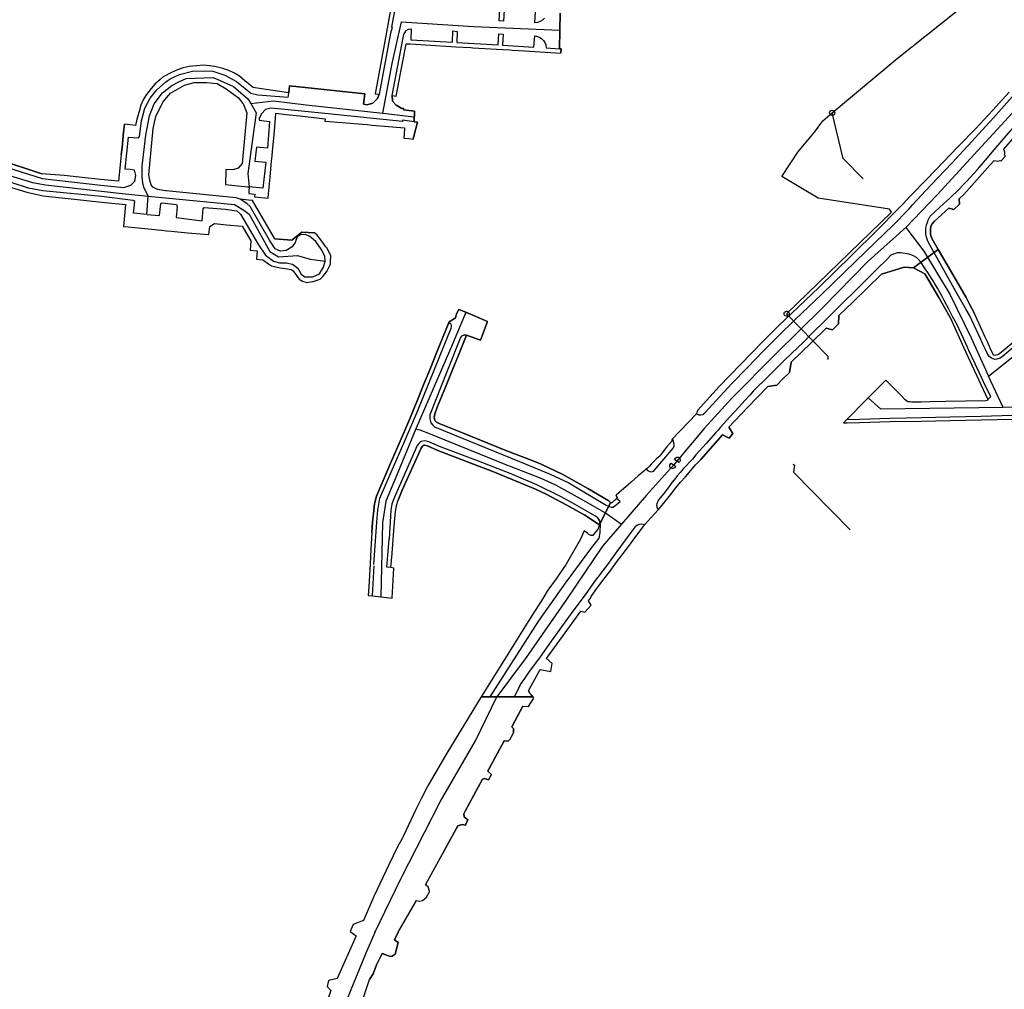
# Model space of a CAD drawing. Extents: x 166506 to 171543, y 332500 to 338212.
# Tile 10 of 139: x 168996 to 169449, y 333865 to 334312. Entities that reach past the tile are written whole.
import ezdxf

# ---------------------------------------------------------------- set-up
doc = ezdxf.new("R2010")
doc.units = 0
doc.header["$MEASUREMENT"] = 0
doc.layers.get('0').update_dxf_attribs({"color": 1, "linetype": 'CONTINUOUS'})
for name, color, linetype in [('IRISH_OS_1000S_FEATURE', 252, 'CONTINUOUS'), ('UNDERGROUND_ROUTE', 1, 'CONTINUOUS'), ('UUB', 1, 'CONTINUOUS')]:
    doc.layers.add(name, color=color, linetype=linetype)

# ---------------------------------------------------------------- blocks, each defined once
blk = doc.blocks.new('UUB_LOCATION_AC_T02')
at = {"color": 0, "linetype": 'ByBlock'}
blk.add_lwpolyline([(18862, 2286, -1), (-18862, -2286, -1), (18862, 2286)], format="xyb", close=True, dxfattribs=at)

msp = doc.modelspace()

# ---------------------------------------------------------------- linework, layer by layer
at = {"layer": 'IRISH_OS_1000S_FEATURE', "color": 9}
for points in [[(169167.678, 334321.148), (169166.469, 334314.407), (169165.283, 334307.521), (169159.737, 334277.51), (169161.529, 334277.261)], [(169169.226, 334319.051), (169167.252, 334308.155), (169167.523, 334307.92), (169166.772, 334305.322), (169161.529, 334277.261)], [(169166.469, 334314.407), (169165.283, 334307.521), (169159.737, 334277.51), (169161.529, 334277.261), (169160.839, 334275.244), (169158.68, 334273.089), (169156.092, 334272.342), (169154.409, 334272.726), (169155.003, 334277.494), (169120.292, 334281.116), (169120.12, 334277.917), (169107.447, 334279.764), (169103.69, 334280.312), (169102.197, 334281.41), (169099.847, 334283.386), (169097.304, 334285.524), (169095.013, 334286.939), (169092.401, 334288.236), (169089.628, 334289.032), (169086.056, 334290.058), (169083.497, 334290.325), (169080.736, 334290.614), (169077.59, 334290.321), (169074.245, 334290.01), (169071.464, 334289.376), (169070.943, 334289.257), (169068.803, 334288.556), (169066.117, 334287.207), (169062.323, 334285.299), (169060.832, 334283.996), (169058.475, 334281.936), (169056.806, 334279.866), (169054.562, 334277.083), (169053.244, 334274.996), (169052.999, 334274.609), (169052.033, 334272.231), (169051.168, 334269.288), (169050.123, 334265.734), (169049.526, 334262.905), (169044.446, 334263.558), (169044.056, 334259.774), (169043.46, 334252.802), (169042.979, 334249.333), (169041.728, 334237.199), (169033.424, 334238.079), (169025.011, 334238.971), (169016.721, 334239.849), (169006.509, 334240.591), (168998.112, 334243.315), (168986.481, 334247.083)], [(168990.496, 334234.997), (168999.578, 334232.229), (169007.102, 334230.503), (169014.043, 334229.732), (169021.447, 334228.91), (169028.446, 334228.205), (169035.514, 334227.493), (169044.967, 334226.541), (169044.069, 334216.386), (169046.222, 334216.177), (169053.787, 334215.445), (169061.483, 334214.7), (169063.823, 334214.473), (169065.962, 334214.266), (169065.962, 334214.266), (169073.541, 334213.533), (169081.091, 334212.802), (169083.284, 334212.675), (169083.764, 334216.459), (169085.933, 334217.795), (169091.448, 334217.223), (169098.61, 334216.479), (169099.022, 334215.797), (169102.646, 334209.779), (169102.241, 334205.498), (169105.56, 334205.13), (169105.224, 334201.349), (169108.069, 334201.127), (169110.643, 334199.29), (169112.083, 334198.368), (169116.057, 334197.306), (169119.237, 334196.885), (169121.092, 334196.639), (169122.042, 334196.052), (169122.402, 334195.484), (169124.876, 334192.133), (169126.344, 334191.211), (169128.327, 334190.698), (169131.293, 334191.086), (169131.689, 334191.227), (169134.425, 334192.204), (169135.071, 334192.787), (169135.688, 334193.344), (169137.513, 334195.765), (169139.068, 334198.771), (169139.174, 334199.249), (169139.295, 334199.792), (169139.319, 334202.998), (169137.904, 334205.95), (169137.615, 334206.357), (169137.138, 334207.027), (169135.199, 334209.603), (169133.078, 334212.414), (169131.833, 334213.48), (169126.038, 334213.837), (169121.361, 334210.062), (169113.598, 334210.799), (169103.291, 334228.287), (169101.501, 334228.536), (169097.611, 334228.937), (169095.888, 334229.551), (169063.678, 334232.822), (169063.389, 334232.851), (169059.627, 334233.392), (169057.454, 334234.509), (169056.751, 334235.606), (169056.131, 334237.735), (169055.668, 334240.246), (169057.61, 334261.531), (169058.921, 334266.942), (169062.148, 334273.666), (169065.63, 334277.78), (169072.079, 334281.371), (169076.535, 334282.581), (169082.198, 334282.62), (169087.043, 334282.169), (169091.246, 334279.751), (169096.853, 334275.66), (169099.16, 334272.536), (169100.745, 334268.746), (169098.525, 334245.457), (169096.7, 334243.3), (169094.275, 334242.522), (169091.134, 334242.65), (169090.989, 334235.702), (169101.014, 334234.692), (169101.795, 334234.613), (169101.708, 334232.816), (169101.648, 334231.565), (169104.342, 334231.304), (169104.32, 334230.106), (169110.592, 334229.507), (169110.77, 334231.466), (169111.458, 334239.026), (169112.147, 334246.604), (169112.347, 334248.794), (169112.546, 334250.985), (169113.237, 334258.581), (169113.93, 334266.201), (169114.139, 334268.503), (169118.809, 334267.965), (169125.068, 334267.241), (169136.773, 334265.892), (169136.675, 334264.897), (169138.811, 334264.718), (169146.42, 334264.078), (169153.958, 334263.445), (169156.15, 334263.261), (169158.342, 334263.077), (169165.871, 334262.445), (169173.29, 334261.822), (169173.036, 334258.732), (169172.897, 334257.038), (169175.289, 334256.837), (169177.262, 334256.58), (169177.548, 334257.938), (169179.239, 334264.442), (169177.63, 334264.622), (169177.766, 334266.927), (169177.792, 334267.36), (169177.92, 334269.509), (169172.75, 334270.046), (169172.837, 334270.705), (169171.705, 334270.769), (169169.362, 334272.174), (169167.698, 334274.069), (169167.573, 334276.64), (169169.405, 334276.327), (169174.039, 334300.476), (169174.884, 334300.445), (169175.982, 334300.379), (169182.846, 334299.964), (169187.587, 334299.678), (169192.279, 334299.394), (169196.929, 334299.113), (169203.782, 334298.699), (169204.739, 334298.641), (169210.142, 334298.315), (169215.535, 334297.989), (169221.718, 334297.616), (169222.739, 334297.554), (169228.53, 334297.204), (169233.234, 334296.92), (169237.914, 334296.636), (169245.184, 334296.197), (169245.317, 334298.118), (169244.492, 334298.173), (169244.718, 334306.765), (169244.923, 334314.546)], [(169219.078, 334316.085), (169218.739, 334310.857), (169216.808, 334311.084), (169217.078, 334316.204)], [(169237.614, 334312.251), (169236.663, 334311.274), (169235.68, 334310.694), (169234.45, 334310.24), (169233.235, 334310.154), (169233.503, 334315.225)], [(169244.923, 334314.546), (169244.718, 334306.765)], [(169405.378, 334224.55), (169406.906, 334226.303), (169412.997, 334232.978), (169418.543, 334238.714), (169421.82, 334242.24), (169425.136, 334245.686), (169430.423, 334251.424), (169434.141, 334255.468), (169438.886, 334260.688), (169442.484, 334264.613), (169444.092, 334266.326), (169450.304, 334273.34), (169456.376, 334280.174), (169464.76, 334289.599), (169472.258, 334297.887), (169478.27, 334304.682), (169483.134, 334309.962), (169488.22, 334315.44)], [(169163.215, 334268.518), (169167.534, 334291.46), (169171.856, 334310.592), (169204.948, 334308.467), (169244.718, 334306.765)], [(169167.573, 334276.64), (169172.507, 334302.485), (169172.931, 334304.745), (169173.343, 334305.574), (169174.086, 334306.506), (169175.146, 334307.161), (169176.398, 334307.279), (169176.152, 334302.263), (169195.283, 334301.231), (169195.549, 334306.413), (169197.431, 334306.055), (169197.259, 334300.985), (169216.34, 334299.97), (169216.712, 334305.07), (169218.671, 334304.927), (169218.371, 334299.796), (169232.773, 334298.937), (169233.157, 334304.07), (169233.901, 334303.949), (169235.341, 334303.458), (169236.478, 334302.725), (169237.236, 334301.933), (169237.815, 334301.016), (169238.188, 334299.976), (169238.339, 334298.576), (169244.492, 334298.173)], [(169491.243, 334311.466), (169477.107, 334295.145), (169460, 334276.337), (169438.652, 334253.207), (169418.309, 334230.973), (169403.852, 334215.899)], [(169244.718, 334306.765), (169244.492, 334298.173)], [(169167.573, 334276.64), (169169.405, 334276.327), (169174.039, 334300.476), (169174.884, 334300.445)], [(169174.884, 334300.445), (169175.982, 334300.379)], [(169175.982, 334300.379), (169182.846, 334299.964)], [(169182.846, 334299.964), (169187.587, 334299.678)], [(169187.587, 334299.678), (169192.279, 334299.394)], [(169192.279, 334299.394), (169196.929, 334299.113)], [(169196.929, 334299.113), (169203.782, 334298.699)], [(169203.782, 334298.699), (169204.739, 334298.641)], [(169204.739, 334298.641), (169210.142, 334298.315)], [(169210.142, 334298.315), (169215.535, 334297.989)], [(169244.492, 334298.173), (169245.317, 334298.118)], [(169245.317, 334298.118), (169245.184, 334296.197)], [(169215.535, 334297.989), (169221.718, 334297.616)], [(169221.718, 334297.616), (169222.739, 334297.554)], [(169222.739, 334297.554), (169228.53, 334297.204)], [(169228.53, 334297.204), (169233.234, 334296.92)], [(169233.234, 334296.92), (169237.914, 334296.636)], [(169237.914, 334296.636), (169245.184, 334296.197)], [(169071.464, 334289.376), (169070.943, 334289.257), (169068.803, 334288.556), (169066.117, 334287.207)], [(169077.59, 334290.321), (169074.245, 334290.01), (169071.464, 334289.376)], [(169083.497, 334290.325), (169080.736, 334290.614), (169077.59, 334290.321)], [(169089.628, 334289.032), (169086.056, 334290.058), (169083.497, 334290.325)], [(168976.968, 334247.891), (169006.553, 334238.532), (169033.64, 334235.481), (169044.235, 334234.356), (169047.359, 334235.359), (169049.191, 334237.228), (169049.69, 334239.836), (169049.143, 334242.256), (169047.151, 334242.586), (169044.747, 334242.778), (169046.283, 334257.572), (169050.837, 334257.215), (169051.377, 334257.76), (169052.299, 334264.993), (169053.858, 334270.8), (169056.335, 334275.455), (169059.281, 334279.314), (169063.367, 334282.821), (169065.545, 334284.273), (169069.772, 334286.342), (169075.684, 334287.9), (169081.448, 334288.071), (169085.146, 334287.796), (169090.576, 334286.101), (169095.936, 334283.123), (169100.01, 334279.882), (169102.543, 334277.802), (169105.838, 334277.055), (169119.79, 334275.936), (169119.948, 334276.539), (169120.12, 334277.917)], [(169055.352, 334230.409), (169053.436, 334234.455), (169052.885, 334236.437), (169052.555, 334239.3), (169052.665, 334244.145), (169054.317, 334258.35), (169055.968, 334267.269), (169058.061, 334272.775), (169061.915, 334277.95), (169066.319, 334281.254), (169069.402, 334283.016), (169072.816, 334284.557), (169085.039, 334284.998), (169087.028, 334284.129), (169094.619, 334280.813), (169101.225, 334275.087), (169102.526, 334272.931)], [(169066.117, 334287.207), (169062.323, 334285.299), (169060.832, 334283.996)], [(169095.013, 334286.939), (169092.401, 334288.236), (169089.628, 334289.032)], [(169099.847, 334283.386), (169097.304, 334285.524), (169095.013, 334286.939)], [(169097.611, 334228.937), (169095.888, 334229.551), (169063.678, 334232.822), (169063.389, 334232.851), (169059.627, 334233.392), (169057.454, 334234.509), (169056.751, 334235.606), (169056.131, 334237.735), (169055.668, 334240.246), (169057.61, 334261.531), (169058.921, 334266.942), (169062.148, 334273.666), (169065.63, 334277.78), (169072.079, 334281.371), (169076.535, 334282.581), (169082.198, 334282.62), (169087.043, 334282.169), (169091.246, 334279.751), (169096.853, 334275.66), (169099.16, 334272.536), (169100.745, 334268.746), (169098.525, 334245.457), (169096.7, 334243.3), (169094.275, 334242.522), (169091.134, 334242.65), (169090.989, 334235.702), (169101.014, 334234.692), (169101.795, 334234.613)], [(169060.832, 334283.996), (169058.475, 334281.936), (169056.806, 334279.866)], [(169107.447, 334279.764), (169103.69, 334280.312), (169102.197, 334281.41), (169099.847, 334283.386)], [(169120.12, 334277.917), (169120.292, 334281.116), (169155.003, 334277.494), (169154.409, 334272.726), (169156.092, 334272.342), (169158.68, 334273.089), (169160.839, 334275.244), (169161.529, 334277.261)], [(169056.806, 334279.866), (169054.562, 334277.083), (169053.244, 334274.996)], [(169120.12, 334277.917), (169107.447, 334279.764)], [(169167.573, 334276.64), (169167.698, 334274.069), (169169.362, 334272.174), (169171.705, 334270.769), (169172.837, 334270.705), (169172.75, 334270.046), (169177.92, 334269.509), (169177.792, 334267.36), (169177.766, 334266.927)], [(169451.306, 334278.217), (169443.868, 334269.988), (169435.848, 334261.342), (169428.231, 334253.474), (169421.016, 334245.925), (169413.48, 334238.156), (169406.064, 334230.488), (169402.387, 334226.703), (169400.477, 334224.752), (169390.671, 334214.773), (169378.937, 334203.263), (169363.767, 334188.307), (169345.337, 334170.726), (169337.893, 334163.338), (169318.049, 334142.801), (169308.022, 334131.704), (169307.585, 334130.223), (169307.582, 334130.21), (169296.222, 334118.397), (169296.346, 334117.958), (169295.99, 334117.494), (169293.834, 334114.851), (169291.303, 334111.684), (169290.512, 334110.795), (169290.175, 334110.412), (169289.046, 334109.28), (169288.054, 334108.349), (169287.201, 334107.54), (169286.726, 334107.095), (169285.934, 334106.126), (169285.4, 334105.501), (169285.202, 334105.339), (169285.004, 334105.137), (169284.785, 334104.974), (169284.465, 334104.971), (169283.395, 334103.88), (169280.755, 334101.672), (169277.441, 334098.817), (169273.91, 334095.72), (169272.123, 334094.221), (169271.826, 334093.898), (169270.576, 334092.805), (169271.137, 334091.689), (169270.734, 334091.303), (169268.621, 334089.279), (169268.078, 334089.371), (169262.961, 334079.179), (169262.109, 334077.109), (169260.12, 334074.725), (169259.898, 334074.285), (169259.157, 334074.249), (169257.979, 334074.654), (169257.482, 334075.236), (169255.946, 334076.404), (169254.269, 334072.49), (169248.301, 334062.035), (169247.415, 334060.698), (169246.469, 334059.442), (169242.966, 334054.357), (169239.243, 334049.084), (169238.939, 334048.653), (169236.903, 334045.202), (169230.195, 334034.589), (169220.846, 334019.568), (169208.576, 334000), (169212.718, 334000), (169215.777, 334000), (169215.777, 334000), (169222.819, 334000), (169223.835, 334000), (169228.76, 334000), (169232.301, 334000), (169231.525, 334000.874), (169231.04, 334001.409), (169230.878, 334001.708), (169230.318, 334002.826), (169231.511, 334005.015), (169235.658, 334012.62), (169240.555, 334011.658), (169241.211, 334015.276), (169238.521, 334017.669), (169245.968, 334027.738), (169254.421, 334039.402), (169256.16, 334038.915), (169259.095, 334042.202), (169257.903, 334044.088), (169258.749, 334045.344), (169259.173, 334046.183), (169262.091, 334050.271), (169264.406, 334053.501), (169268.129, 334058.345), (169270.705, 334061.955), (169273.341, 334065.264), (169275.333, 334067.895), (169277.204, 334070.328), (169280.082, 334074.376), (169282.135, 334077.007), (169283.664, 334079.141), (169289.896, 334086.034), (169291.727, 334088.247), (169295.609, 334092.97), (169298.103, 334096.12), (169300.215, 334098.691), (169302.487, 334101.242), (169304.9, 334104.091), (169307.132, 334106.682), (169308.62, 334108.316), (169309.484, 334109.232), (169319.536, 334120.49), (169322.57, 334118.976), (169324.2, 334121.189), (169322.453, 334124.098), (169330.834, 334132.962), (169340.36, 334142.842), (169344.444, 334143.423), (169347.257, 334146.252), (169350.311, 334149.219), (169351.052, 334153.917), (169360.514, 334163.036), (169367.145, 334169.568), (169370.182, 334168.915), (169372.875, 334171.583), (169373.072, 334175.403), (169379.642, 334181.735), (169392.581, 334194.5), (169403.137, 334197.634), (169407.417, 334197.415), (169418.72, 334205.838), (169415.799, 334210.84), (169415.601, 334211.341), (169415.167, 334212.644), (169415.173, 334214.064), (169415.158, 334215.204), (169415.264, 334216.504), (169415.989, 334217.701), (169416.954, 334218.797), (169423.623, 334224.849), (169425.981, 334224.238), (169428.552, 334226.687), (169428.403, 334229.108), (169428.715, 334229.434), (169430.57, 334231.129), (169442.626, 334244.698), (169444.446, 334246.838), (169446.209, 334246.495), (169447.287, 334246.746), (169447.605, 334246.413), (169449.715, 334248.817)], [(169451.306, 334278.217), (169443.868, 334269.988)], [(169053.244, 334274.996), (169052.999, 334274.609), (169052.033, 334272.231), (169051.168, 334269.288)], [(169102.526, 334272.931), (169105.079, 334268.701), (169104.088, 334262.094), (169101.225, 334240.842), (169101.795, 334234.613)], [(169102.526, 334272.931), (169113.032, 334274.232), (169128.063, 334272.361), (169163.215, 334268.518)], [(169051.168, 334269.288), (169050.123, 334265.734), (169049.526, 334262.905)], [(169177.63, 334264.622), (169172.354, 334265.248), (169172.297, 334264.774), (169138.19, 334268.228), (169115.116, 334270.602), (169111.753, 334270.862), (169109.37, 334270.201), (169107.472, 334268.215), (169106.426, 334266.262), (169106.438, 334265.351), (169111.217, 334264.758), (169110.192, 334252.515), (169105.246, 334252.873), (169104.487, 334246.463), (169109.448, 334245.956), (169108.163, 334233.972), (169101.795, 334234.613)], [(169113.93, 334266.201), (169114.139, 334268.503)], [(169114.139, 334268.503), (169118.809, 334267.965)], [(169118.809, 334267.965), (169125.068, 334267.241)], [(169125.068, 334267.241), (169136.773, 334265.892), (169136.675, 334264.897)], [(169163.215, 334268.518), (169177.766, 334266.927)], [(169177.766, 334266.927), (169177.63, 334264.622)], [(169443.868, 334269.988), (169435.848, 334261.342)], [(169044.056, 334259.774), (169044.446, 334263.558)], [(169049.526, 334262.905), (169044.446, 334263.558)], [(169113.237, 334258.581), (169113.93, 334266.201)], [(169136.675, 334264.897), (169138.811, 334264.718)], [(169138.811, 334264.718), (169146.42, 334264.078)], [(169146.42, 334264.078), (169153.958, 334263.445)], [(169153.958, 334263.445), (169156.15, 334263.261)], [(169156.15, 334263.261), (169158.342, 334263.077)], [(169158.342, 334263.077), (169165.871, 334262.445)], [(169165.871, 334262.445), (169173.29, 334261.822), (169173.036, 334258.732)], [(169179.239, 334264.442), (169177.548, 334257.938), (169177.262, 334256.58)], [(169177.63, 334264.622), (169179.239, 334264.442)], [(169453.324, 334160.823), (169449.127, 334157.241), (169448.164, 334156.485), (169447.22, 334155.749), (169445.718, 334155.375), (169444.717, 334155.22), (169443.199, 334155.747), (169442.661, 334156.229), (169442.163, 334156.591), (169441.131, 334158.376), (169440.278, 334160.121), (169439.247, 334162.206), (169438.337, 334164.35), (169433.065, 334175.556), (169431.577, 334178.143), (169427.448, 334185.483), (169420.224, 334198.338), (169415.917, 334205.919), (169414.984, 334207.643), (169413.893, 334209.609), (169413.321, 334211.452), (169412.968, 334213.033), (169413.078, 334215.333), (169413.286, 334217.093), (169413.933, 334218.63), (169414.015, 334218.95), (169414.58, 334220.168), (169415.045, 334221.166), (169421.372, 334226.999), (169423.863, 334229.348), (169426.193, 334231.518), (169426.489, 334231.788), (169431.914, 334237.207), (169436.804, 334242.639), (169441.475, 334248.009), (169443.581, 334250.539), (169449.111, 334257.022), (169454.219, 334263.02)], [(169043.46, 334252.802), (169044.056, 334259.774)], [(169112.546, 334250.985), (169113.237, 334258.581)], [(169173.036, 334258.732), (169172.897, 334257.038), (169175.289, 334256.837)], [(169435.848, 334261.342), (169428.231, 334253.474)], [(169442.626, 334244.698), (169444.446, 334246.838), (169446.209, 334246.495), (169447.287, 334246.746), (169447.605, 334246.413), (169449.715, 334248.817), (169449.257, 334249.2), (169449.44, 334249.919), (169449.343, 334250.619), (169449.107, 334251.421), (169448.929, 334251.942), (169454.036, 334257.74)], [(169449.343, 334250.619), (169449.107, 334251.421), (169448.929, 334251.942), (169454.036, 334257.74)], [(169175.289, 334256.837), (169177.262, 334256.58)], [(169428.231, 334253.474), (169421.016, 334245.925)], [(168963.678, 334249.863), (168978.804, 334243.701), (169002.211, 334236.632), (169008.143, 334235.585), (169043.356, 334231.587), (169055.352, 334230.409)], [(168980.952, 334252.329), (168983.278, 334249.403), (168986.481, 334247.083), (168998.112, 334243.315), (169006.509, 334240.591)], [(169042.979, 334249.333), (169041.728, 334237.199), (169033.424, 334238.079)], [(169042.979, 334249.333), (169043.46, 334252.802)], [(169112.147, 334246.604), (169112.347, 334248.794)], [(169112.347, 334248.794), (169112.546, 334250.985)], [(169111.458, 334239.026), (169112.147, 334246.604)], [(169421.016, 334245.925), (169413.48, 334238.156)], [(169430.57, 334231.129), (169442.626, 334244.698)], [(169054.712, 334221.971), (169048.633, 334222.563), (169049.189, 334227.907), (169048.471, 334228.431), (169033.937, 334230.228), (169006.843, 334232.846), (169000.307, 334234.011), (168976.733, 334241.686), (168974.988, 334242.094), (168973.141, 334242.022), (168971.284, 334241.648), (168969.957, 334241.118), (168968.445, 334240.116), (168966.918, 334238.389), (168966.048, 334236.579), (168958.958, 334212.939), (168961.326, 334212.909)], [(169016.721, 334239.849), (169006.509, 334240.591)], [(169025.011, 334238.971), (169016.721, 334239.849)], [(168990.496, 334234.997), (168999.578, 334232.229)], [(169033.424, 334238.079), (169025.011, 334238.971)], [(169110.77, 334231.466), (169111.458, 334239.026)], [(169413.48, 334238.156), (169406.064, 334230.488)], [(168999.578, 334232.229), (169007.102, 334230.503)], [(169007.102, 334230.503), (169014.043, 334229.732)], [(169054.712, 334221.971), (169055.352, 334230.409)], [(169055.352, 334230.409), (169095.022, 334226.513), (169099.321, 334223.934), (169101.788, 334222.053), (169111.322, 334204.831), (169115.278, 334202.445), (169124.085, 334202.986), (169129.931, 334201.373), (169136.809, 334200.502)], [(169101.708, 334232.816), (169101.648, 334231.565)], [(169101.648, 334231.565), (169104.342, 334231.304), (169104.32, 334230.106)], [(169101.795, 334234.613), (169101.708, 334232.816)], [(169110.592, 334229.507), (169110.77, 334231.466)], [(169406.064, 334230.488), (169402.387, 334226.703)], [(169430.57, 334231.129), (169428.715, 334229.434), (169428.403, 334229.108), (169428.552, 334226.687), (169425.981, 334224.238), (169423.623, 334224.849), (169416.954, 334218.797), (169415.989, 334217.701), (169415.264, 334216.504), (169415.158, 334215.204), (169415.173, 334214.064), (169415.167, 334212.644), (169415.601, 334211.341), (169415.799, 334210.84), (169418.72, 334205.838)], [(169014.043, 334229.732), (169021.447, 334228.91)], [(169021.447, 334228.91), (169028.446, 334228.205)], [(169028.446, 334228.205), (169035.514, 334227.493)], [(169035.514, 334227.493), (169044.967, 334226.541), (169044.069, 334216.386)], [(169054.712, 334221.971), (169060.637, 334221.394), (169061.141, 334226.921), (169061.743, 334227.317), (169068.314, 334226.551), (169068.701, 334225.407), (169068.167, 334220.571), (169080.191, 334219.056), (169080.653, 334224.455), (169081.097, 334225.147), (169090.99, 334224.431), (169096.122, 334223.559), (169097.845, 334222.046), (169106.163, 334208.035), (169109.399, 334203.284), (169113.035, 334200.459), (169115.71, 334199.639), (169118.845, 334199.731), (169121.713, 334198.997), (169124.261, 334197.251), (169125.772, 334194.533), (169127.361, 334193.293), (169131.076, 334193.261), (169134.097, 334194.665), (169135.97, 334197.654), (169136.809, 334200.502)], [(169136.809, 334200.502), (169136.554, 334202.802), (169134.939, 334205.956), (169132.451, 334209.423), (169129.75, 334211.753), (169127.683, 334212.75), (169125.448, 334212.635), (169123.881, 334211.637), (169122.966, 334209.099), (169121.52, 334206.997), (169118.817, 334205.336), (169116.275, 334205.064), (169113.721, 334206.129), (169111.186, 334210.067), (169102.205, 334225.664), (169100.81, 334227.001), (169099.065, 334228.017), (169097.611, 334228.937)], [(169101.501, 334228.536), (169097.611, 334228.937)], [(169103.291, 334228.287), (169101.501, 334228.536)], [(169113.598, 334210.799), (169103.291, 334228.287)], [(169104.32, 334230.106), (169110.592, 334229.507)], [(169402.387, 334226.703), (169400.477, 334224.752)], [(169307.585, 334130.223), (169308.619, 334129.773), (169309.51, 334129.677), (169310.516, 334129.93), (169311.362, 334130.663), (169323.849, 334144.146), (169330.856, 334151.426), (169338.587, 334159.277), (169345.053, 334165.885), (169353.003, 334173.549), (169364.989, 334185.084), (169380.692, 334200.228), (169394.226, 334213.287), (169397.485, 334216.496), (169405.378, 334224.55)], [(169400.477, 334224.752), (169390.671, 334214.773), (169378.937, 334203.263), (169363.767, 334188.307), (169345.337, 334170.726)], [(169083.284, 334212.675), (169083.764, 334216.459), (169085.933, 334217.795), (169091.448, 334217.223)], [(169091.448, 334217.223), (169098.61, 334216.479), (169099.022, 334215.797)], [(169044.069, 334216.386), (169046.222, 334216.177)], [(169046.222, 334216.177), (169053.787, 334215.445)], [(169053.787, 334215.445), (169061.483, 334214.7)], [(169061.483, 334214.7), (169063.823, 334214.473)], [(169063.823, 334214.473), (169065.962, 334214.266)], [(169065.962, 334214.266), (169073.541, 334213.533)], [(169073.541, 334213.533), (169081.091, 334212.802)], [(169081.091, 334212.802), (169083.284, 334212.675)], [(169099.022, 334215.797), (169102.646, 334209.779), (169102.241, 334205.498), (169105.56, 334205.13), (169105.224, 334201.349)], [(169121.361, 334210.062), (169126.038, 334213.837), (169131.833, 334213.48)], [(169135.199, 334209.603), (169133.078, 334212.414), (169131.833, 334213.48)], [(169403.852, 334215.899), (169386.546, 334200.408), (169365.567, 334179.037), (169343.827, 334157.61), (169323.873, 334137.474), (169311.127, 334123.428), (169297.009, 334106.547), (169284.51, 334092.811), (169273.063, 334079.487)], [(169403.852, 334215.899), (169412.092, 334204.996), (169424.245, 334184.917), (169433.839, 334165.11), (169441.843, 334147.551)], [(169113.598, 334210.799), (169121.361, 334210.062)], [(169137.615, 334206.357), (169137.138, 334207.027), (169135.199, 334209.603)], [(169139.319, 334202.998), (169137.904, 334205.95), (169137.615, 334206.357)], [(169139.174, 334199.249), (169139.295, 334199.792), (169139.319, 334202.998)], [(169441.614, 334136.75), (169442.861, 334138.244), (169440.542, 334142.896), (169435.767, 334153.279), (169432.893, 334159.353), (169432.041, 334161.158), (169429.386, 334166.911), (169427.147, 334171.742), (169425.341, 334174.97), (169423.457, 334178.659), (169421.473, 334182.389), (169420.362, 334184.474), (169418.378, 334188.045), (169417.445, 334189.629), (169416.352, 334191.354), (169415.438, 334192.758), (169413.909, 334195.265), (169412.696, 334196.991), (169410.869, 334199.86), (169409.734, 334201.145), (169408.719, 334202.15), (169407.122, 334203.097), (169405.344, 334203.605), (169403.486, 334204.034), (169401.327, 334204.283), (169399.786, 334204.29), (169398.183, 334203.737), (169397.662, 334203.52), (169397.001, 334203.202), (169395.252, 334201.37), (169390.33, 334196.591), (169382.011, 334188.306), (169373.671, 334179.981), (169366.399, 334172.872), (169360.633, 334167.237), (169356.895, 334163.373), (169348.417, 334155.229), (169340.5, 334147.402), (169333.829, 334140.75), (169332.08, 334138.778), (169329.849, 334136.287), (169327.156, 334133.479), (169322.914, 334128.756), (169318.652, 334124.034), (169317.465, 334122.639), (169316.38, 334121.584), (169312.017, 334116.522), (169307.293, 334111.282), (169305.684, 334109.369), (169301.644, 334105.046), (169300.035, 334103.173), (169298.628, 334101.639), (169298.084, 334100.821), (169297.119, 334099.665), (169296.254, 334098.669), (169295.308, 334097.253), (169293.074, 334094.342), (169290.942, 334091.631), (169290.097, 334090.675), (169289.813, 334089.796), (169289.45, 334089.177), (169289.309, 334088.778), (169289.166, 334088.238), (169289.362, 334087.357), (169289.698, 334086.455), (169289.896, 334086.034)], [(169459.417, 334168.018), (169446.969, 334157.79), (169446.107, 334157.334), (169445.306, 334157.138), (169444.246, 334157.102), (169443.69, 334158.125), (169442.64, 334160.41), (169441.511, 334163.016), (169440.362, 334165.441), (169435.311, 334176.626), (169433.188, 334180.737), (169431.602, 334183.784), (169424.395, 334196.119), (169418.72, 334205.838), (169407.417, 334197.415), (169409.952, 334196.003), (169412.586, 334194.611), (169414.373, 334191.543), (169419.059, 334183.7), (169424.279, 334174.495), (169430.498, 334160.524), (169431.429, 334158.58), (169434.163, 334152.586), (169441.614, 334136.75), (169441.413, 334136.411), (169440.591, 334136.114), (169422.286, 334135.836), (169414.964, 334135.668), (169410.863, 334135.566), (169407.562, 334135.521), (169406.582, 334135.525), (169405.862, 334135.669), (169405.222, 334135.672), (169404.782, 334135.794), (169404.224, 334136.256), (169403.566, 334136.719), (169401.894, 334138.507), (169394.604, 334145.741), (169386.502, 334137.6), (169385.843, 334136.938), (169376.74, 334127.637), (169375.153, 334126.043), (169376.913, 334126.076), (169382.595, 334126.29), (169396.62, 334126.628), (169410.984, 334126.864), (169424.168, 334127.165), (169438.552, 334127.401), (169453.077, 334127.797)], [(169407.417, 334197.415), (169418.72, 334205.838)], [(169407.417, 334197.415), (169418.72, 334205.838)], [(169418.72, 334205.838), (169424.395, 334196.119), (169431.602, 334183.784), (169433.188, 334180.737)], [(169105.224, 334201.349), (169108.069, 334201.127), (169110.643, 334199.29), (169112.083, 334198.368)], [(169137.513, 334195.765), (169139.068, 334198.771), (169139.174, 334199.249)], [(169112.083, 334198.368), (169116.057, 334197.306), (169119.237, 334196.885)], [(169119.237, 334196.885), (169121.092, 334196.639), (169122.042, 334196.052), (169122.402, 334195.484), (169124.876, 334192.133), (169126.344, 334191.211)], [(169135.071, 334192.787), (169135.688, 334193.344), (169137.513, 334195.765)], [(169392.581, 334194.5), (169379.642, 334181.735)], [(169407.417, 334197.415), (169403.137, 334197.634), (169392.581, 334194.5)], [(169412.586, 334194.611), (169409.952, 334196.003), (169407.417, 334197.415)], [(169424.279, 334174.495), (169419.059, 334183.7), (169414.373, 334191.543), (169412.586, 334194.611)], [(169126.344, 334191.211), (169128.327, 334190.698), (169131.293, 334191.086), (169131.689, 334191.227)], [(169131.689, 334191.227), (169134.425, 334192.204), (169135.071, 334192.787)], [(169379.642, 334181.735), (169373.072, 334175.403), (169372.875, 334171.583), (169370.182, 334168.915), (169367.145, 334169.568), (169360.514, 334163.036)], [(169433.188, 334180.737), (169435.311, 334176.626)], [(169201.276, 334176.508), (169194.406, 334160.157), (169178.463, 334123.339)], [(169193.841, 334172.504), (169196.744, 334174.384), (169197.249, 334176.16)], [(169197.249, 334176.16), (169198.046, 334177.895)], [(169198.046, 334177.895), (169198.225, 334178.283), (169201.453, 334176.929)], [(169201.453, 334176.929), (169201.276, 334176.508)], [(169201.453, 334176.929), (169211.468, 334172.729)], [(169459.417, 334168.018), (169446.969, 334157.79), (169446.107, 334157.334), (169445.306, 334157.138), (169444.246, 334157.102), (169443.69, 334158.125), (169442.64, 334160.41), (169441.511, 334163.016), (169440.362, 334165.441), (169435.311, 334176.626)], [(169159.21, 334060.934), (169160.455, 334080.4), (169161.06, 334085.911), (169161.965, 334091.41), (169168.691, 334106.892), (169173.008, 334116.748), (169179.353, 334131.758), (169194.748, 334169.668), (169194.95, 334170.301), (169194.902, 334170.977), (169194.6, 334171.689), (169193.841, 334172.504)], [(169190.768, 334164.982), (169193.841, 334172.504)], [(169211.273, 334172.216), (169210.537, 334170.273), (169208.179, 334164.05), (169201.771, 334166.34)], [(169211.273, 334172.216), (169211.468, 334172.729)], [(169424.279, 334174.495), (169430.498, 334160.524)], [(169441.843, 334147.551), (169473.562, 334172.835)], [(169345.337, 334170.726), (169337.893, 334163.338), (169318.049, 334142.801), (169308.022, 334131.704)], [(169201.771, 334166.34), (169200.48, 334166.385), (169199.521, 334165.946), (169199.019, 334165.325), (169192.783, 334149.541), (169184.883, 334129.738), (169184.887, 334127.892), (169185.334, 334126.055), (169186.242, 334124.919), (169187.033, 334124.165), (169226.075, 334108.277), (169240.253, 334102.468), (169248.879, 334098.426), (169266.044, 334088.154), (169268.346, 334087.303), (169269.049, 334087.292), (169269.822, 334087.653), (169272.502, 334089.853), (169270.734, 334091.303)], [(169188.007, 334158.224), (169190.768, 334164.982)], [(169200.868, 334164.116), (169198.071, 334157.228)], [(169201.771, 334166.34), (169200.868, 334164.116)], [(169360.514, 334163.036), (169351.052, 334153.917), (169350.311, 334149.219), (169347.257, 334146.252)], [(169185.167, 334151.274), (169188.007, 334158.224)], [(169430.498, 334160.524), (169431.429, 334158.58)], [(169431.429, 334158.58), (169434.163, 334152.586), (169441.614, 334136.75)], [(169198.071, 334157.228), (169195.174, 334150.096)], [(169181.985, 334143.485), (169185.167, 334151.274)], [(169195.174, 334150.096), (169192.084, 334142.488)], [(169347.257, 334146.252), (169344.444, 334143.423), (169340.36, 334142.842), (169330.834, 334132.962)], [(169386.502, 334137.6), (169394.604, 334145.741)], [(169414.964, 334135.668), (169410.863, 334135.566), (169407.562, 334135.521), (169406.582, 334135.525), (169405.862, 334135.669), (169405.222, 334135.672), (169404.782, 334135.794), (169404.224, 334136.256), (169403.566, 334136.719), (169401.894, 334138.507), (169394.604, 334145.741)], [(169448.58, 334133.078), (169441.843, 334147.551)], [(169179.082, 334136.216), (169181.985, 334143.485)], [(169192.084, 334142.488), (169189.073, 334135.076)], [(169175.997, 334128.673), (169177.584, 334132.464), (169179.082, 334136.216)], [(169189.073, 334135.076), (169188.34, 334133.271), (169187.199, 334130.162), (169186.92, 334128.679), (169187.113, 334128.087), (169187.16, 334127.108), (169187.947, 334126.328), (169189.205, 334125.694), (169199.871, 334121.453), (169219.799, 334113.332), (169231.923, 334108.66), (169236.041, 334107.004), (169246.039, 334102.238), (169257.516, 334095.837), (169267.26, 334090.103), (169268.078, 334089.371)], [(169376.74, 334127.637), (169385.843, 334136.938)], [(169385.843, 334136.938), (169386.502, 334137.6)], [(169448.58, 334133.078), (169392.364, 334132.348), (169386.502, 334137.6)], [(169441.614, 334136.75), (169441.413, 334136.411), (169440.591, 334136.114), (169422.286, 334135.836), (169414.964, 334135.668)], [(169308.022, 334131.704), (169307.585, 334130.223)], [(169330.834, 334132.962), (169322.453, 334124.098), (169324.2, 334121.189), (169322.57, 334118.976), (169319.536, 334120.49), (169309.484, 334109.232)], [(169480.188, 334133.517), (169448.58, 334133.078)], [(169172.795, 334121.159), (169175.997, 334128.673)], [(169307.585, 334130.223), (169307.582, 334130.21), (169296.222, 334118.397)], [(169375.153, 334126.043), (169376.74, 334127.637)], [(169375.153, 334126.043), (169376.913, 334126.076), (169382.595, 334126.29)], [(169376.74, 334127.637), (169382.542, 334127.751), (169396.587, 334128.148), (169410.971, 334128.444), (169424.075, 334128.826), (169438.5, 334129.182), (169452.945, 334129.598)], [(169382.595, 334126.29), (169396.62, 334126.628)], [(169396.62, 334126.628), (169410.984, 334126.864)], [(169410.984, 334126.864), (169424.168, 334127.165)], [(169424.168, 334127.165), (169438.552, 334127.401)], [(169438.552, 334127.401), (169453.077, 334127.797)], [(169178.463, 334123.339), (169169.065, 334100.621), (169164.713, 334090.05), (169163.158, 334080.101), (169162.349, 334045.959)], [(169178.463, 334123.339), (169180.372, 334122.843), (169185.03, 334121.049), (169191.868, 334118.243), (169218.624, 334107.351), (169235.955, 334100.662), (169242.711, 334097.608), (169254.011, 334091.204), (169266.145, 334084.305), (169273.063, 334079.487)], [(169262.961, 334079.179), (169263.041, 334080.37), (169262.869, 334081.137), (169262.19, 334082.295), (169260.852, 334083.205), (169256.851, 334085.516), (169250.445, 334089.184), (169244.988, 334092.154), (169234.12, 334097.545), (169221.837, 334102.68), (169207.333, 334108.39), (169189.333, 334115.184), (169184.484, 334117.315), (169182.536, 334117.784), (169181.753, 334117.683), (169180.737, 334117.41), (169179.957, 334116.639), (169179.158, 334115.57), (169168.691, 334091.795), (169168.014, 334090.4), (169167.412, 334088.705), (169167.001, 334085.881), (169166.213, 334072.534)], [(169169.77, 334114.112), (169172.795, 334121.159)], [(169284.465, 334104.971), (169284.999, 334104.081), (169286.031, 334103.62), (169286.944, 334103.478), (169287.672, 334103.768), (169288.07, 334104.068), (169296.948, 334114.586), (169297.324, 334115.46), (169297.301, 334116.24), (169297.202, 334117.082), (169296.81, 334118.17), (169296.222, 334118.397)], [(169296.222, 334118.397), (169296.346, 334117.958), (169295.99, 334117.494), (169293.834, 334114.851), (169291.303, 334111.684), (169290.512, 334110.795), (169290.175, 334110.412), (169289.046, 334109.28), (169288.054, 334108.349), (169287.201, 334107.54), (169286.726, 334107.095), (169285.934, 334106.126), (169285.4, 334105.501), (169285.202, 334105.339), (169285.004, 334105.137), (169284.785, 334104.974), (169284.465, 334104.971)], [(169166.507, 334106.695), (169169.77, 334114.112)], [(169262.961, 334079.179), (169256.22, 334083.508), (169247.865, 334088.236), (169238.465, 334093.27), (169233.514, 334095.534), (169224.57, 334099.235), (169213.851, 334103.659), (169203.752, 334107.49), (169188.522, 334113.355), (169183.842, 334115.411), (169182.426, 334115.754), (169182.143, 334115.717), (169181.768, 334115.615), (169181.47, 334115.32), (169180.95, 334114.482), (169172.165, 334095.129), (169170.404, 334090.544)], [(169289.896, 334086.034), (169291.727, 334088.247), (169295.609, 334092.97), (169298.103, 334096.12), (169300.215, 334098.691), (169302.487, 334101.242), (169304.9, 334104.091), (169307.132, 334106.682), (169308.62, 334108.316), (169309.484, 334109.232)], [(169163.452, 334099.579), (169166.507, 334106.695)], [(169284.465, 334104.971), (169283.395, 334103.88), (169280.755, 334101.672), (169277.441, 334098.817), (169273.91, 334095.72), (169272.123, 334094.221), (169271.826, 334093.898), (169270.576, 334092.805)], [(169160.354, 334092.327), (169163.452, 334099.579)], [(169158.958, 334084.283), (169159.46, 334088.86), (169160.354, 334092.327)], [(169168.737, 334082.18), (169169.06, 334085.147), (169169.54, 334087.952), (169170.404, 334090.544)], [(169268.078, 334089.371), (169268.621, 334089.279), (169270.734, 334091.303)], [(169270.734, 334091.303), (169271.137, 334091.689), (169270.576, 334092.805)], [(169262.961, 334079.179), (169268.078, 334089.371)], [(169262.961, 334079.179), (169268.078, 334089.371)], [(169283.664, 334079.141), (169289.896, 334086.034)], [(169158.253, 334075.576), (169158.553, 334080.393), (169158.958, 334084.283)], [(169168.239, 334074.408), (169168.737, 334082.18)], [(169212.718, 334000), (169224.95, 334019.157), (169234.986, 334035.017), (169247.334, 334052.279), (169259.394, 334068.717), (169262.728, 334073.015), (169263.308, 334075.437), (169263.402, 334079.721), (169263.026, 334081.1), (169262.19, 334082.295)], [(169273.063, 334079.487), (169264.346, 334069.342), (169247.804, 334044.793), (169229.161, 334018.05), (169215.777, 334000)], [(169223.835, 334000), (169226.685, 334005.639), (169228.658, 334008.491), (169230.813, 334011.682), (169235.482, 334017.962), (169240.132, 334024.583), (169250.338, 334038.761), (169256.436, 334046.995), (169260.28, 334052.399), (169266.72, 334060.952), (169271.067, 334066.934), (169276.642, 334074.451), (169279.781, 334078.658), (169280.203, 334079.036), (169281.226, 334079.512), (169282.146, 334079.628), (169282.986, 334079.484), (169283.664, 334079.141)], [(169257.482, 334075.236), (169255.946, 334076.404), (169254.269, 334072.49), (169248.301, 334062.035), (169247.415, 334060.698), (169246.469, 334059.442), (169242.966, 334054.357), (169239.243, 334049.084)], [(169262.961, 334079.179), (169262.109, 334077.109), (169260.12, 334074.725), (169259.898, 334074.285), (169259.157, 334074.249), (169257.979, 334074.654), (169257.482, 334075.236)], [(169258.749, 334045.344), (169259.173, 334046.183), (169262.091, 334050.271), (169264.406, 334053.501), (169268.129, 334058.345), (169270.705, 334061.955), (169273.341, 334065.264), (169275.333, 334067.895), (169277.204, 334070.328), (169280.082, 334074.376), (169282.135, 334077.007), (169283.664, 334079.141)], [(169158.253, 334075.576), (169157.81, 334067.769)], [(169166.958, 334059.432), (169165.065, 334059.6), (169166.213, 334072.534)], [(169166.213, 334072.534), (169166.221, 334072.629)], [(169167.538, 334065.965), (169168.114, 334072.461), (169168.239, 334074.408)], [(169157.81, 334067.769), (169157.433, 334061.185)], [(169166.958, 334059.432), (169167.538, 334065.965)], [(169157.433, 334061.185), (169156.828, 334050.62)], [(169158.586, 334046.396), (169159.237, 334060.226)], [(169162.349, 334045.959), (169167.625, 334045.345), (169168.306, 334059.131), (169166.958, 334059.432)], [(169156.828, 334050.62), (169156.599, 334046.627), (169158.586, 334046.396)], [(169239.243, 334049.084), (169238.939, 334048.653), (169236.903, 334045.202), (169230.195, 334034.589), (169220.846, 334019.568), (169208.576, 334000)], [(169158.586, 334046.396), (169162.349, 334045.959)], [(169240.555, 334011.658), (169241.211, 334015.276), (169238.521, 334017.669), (169245.968, 334027.738), (169254.421, 334039.402), (169256.16, 334038.915), (169259.095, 334042.202), (169257.903, 334044.088), (169258.749, 334045.344)], [(169231.511, 334005.015), (169235.658, 334012.62)], [(169235.658, 334012.62), (169240.555, 334011.658)], [(169230.318, 334002.826), (169231.511, 334005.015)], [(169143.237, 333828.419), (169157.124, 333869.955), (169158.798, 333872.512), (169160.37, 333876.737), (169162.979, 333881.85), (169166.596, 333880.455), (169167.634, 333880.634), (169168.896, 333881.619), (169170.287, 333886.989), (169168.637, 333888.167), (169170.282, 333891.783), (169178.737, 333906.345), (169180.144, 333905.975), (169181.601, 333906.339), (169183.417, 333907.845), (169184.773, 333910.317), (169184.719, 333910.643), (169184.078, 333912.566), (169182.922, 333913.466), (169190.717, 333927.755), (169192.682, 333931.362), (169197.807, 333940.707), (169199.16, 333941.155), (169199.801, 333941.2), (169201.239, 333940.97), (169202.443, 333943.568), (169201.699, 333943.82), (169200.776, 333944.833), (169200.503, 333946.217), (169201.05, 333947.059), (169201.217, 333947.316), (169209.168, 333962.104), (169210.102, 333962.341), (169211.934, 333961.803), (169213.346, 333964.31), (169211.541, 333965.796), (169211.934, 333966.497), (169212.088, 333966.784), (169219.065, 333979.793), (169220.995, 333979.576), (169221.884, 333980.441), (169223.402, 333983.572), (169223.437, 333984.368), (169223.359, 333985.399), (169222.623, 333986.219), (169222.754, 333986.466), (169227.607, 333995.689), (169230.338, 333995.578), (169232.804, 333999.416), (169232.302, 334000), (169208.576, 334000), (169208.576, 334000), (169192.73, 333974.019), (169183.947, 333959.06), (169183.857, 333958.742), (169180.853, 333953.073), (169178.418, 333948.117), (169172.718, 333935.736), (169172.147, 333934.732), (169170.057, 333930.915), (169166.035, 333922.725), (169159.122, 333908.117), (169154.329, 333897.06), (169149.658, 333895.309), (169148.315, 333891.961), (169151.102, 333890.052), (169142.217, 333870.369), (169138.368, 333869.532), (169137.649, 333866.663), (169139.441, 333864.8)], [(169159.643, 333891.565), (169171.597, 333916.304), (169189.707, 333951.627), (169205.836, 333979.742), (169215.776, 334000)], [(169208.576, 334000), (169192.73, 333974.019), (169183.947, 333959.06)], [(169227.607, 333995.689), (169230.338, 333995.578), (169232.804, 333999.416), (169232.302, 334000)], [(169230.318, 334002.826), (169230.878, 334001.708), (169231.04, 334001.409), (169231.525, 334000.874), (169232.301, 334000)], [(169227.607, 333995.689), (169222.754, 333986.466)], [(169222.754, 333986.466), (169222.623, 333986.219), (169223.359, 333985.399), (169223.437, 333984.368), (169223.402, 333983.572), (169221.884, 333980.441), (169220.995, 333979.576), (169219.065, 333979.793), (169212.088, 333966.784)], [(169212.088, 333966.784), (169211.934, 333966.497), (169211.541, 333965.796), (169213.346, 333964.31), (169211.934, 333961.803), (169210.102, 333962.341), (169209.168, 333962.104), (169201.217, 333947.316), (169201.05, 333947.059)], [(169183.947, 333959.06), (169183.857, 333958.742), (169180.853, 333953.073)], [(169180.853, 333953.073), (169178.418, 333948.117), (169172.718, 333935.736)], [(169201.05, 333947.059), (169200.503, 333946.217), (169200.776, 333944.833), (169201.699, 333943.82), (169202.443, 333943.568), (169201.239, 333940.97), (169199.801, 333941.2), (169199.16, 333941.155), (169197.807, 333940.707), (169192.682, 333931.362), (169190.717, 333927.755)], [(169172.718, 333935.736), (169172.147, 333934.732), (169170.057, 333930.915), (169166.035, 333922.725), (169159.122, 333908.117)], [(169170.282, 333891.783), (169178.737, 333906.345), (169180.144, 333905.975), (169181.601, 333906.339), (169183.417, 333907.845), (169184.773, 333910.317), (169184.719, 333910.643), (169184.078, 333912.566), (169182.922, 333913.466), (169190.717, 333927.755)], [(169159.122, 333908.117), (169154.329, 333897.06), (169149.658, 333895.309), (169148.315, 333891.961)], [(169159.643, 333891.565), (169155.44, 333882.092), (169139.626, 333843.433), (169135.136, 333832.424), (169124.852, 333801.846)], [(169148.315, 333891.961), (169151.102, 333890.052), (169142.217, 333870.369), (169138.368, 333869.532), (169137.649, 333866.663), (169139.441, 333864.8), (169138.012, 333860.877)], [(169170.282, 333891.783), (169168.637, 333888.167), (169170.287, 333886.989)], [(169170.287, 333886.989), (169168.896, 333881.619), (169167.634, 333880.634), (169166.596, 333880.455), (169162.979, 333881.85), (169160.37, 333876.737), (169158.798, 333872.512), (169157.124, 333869.955)], [(169134.138, 333801.839), (169143.237, 333828.419), (169157.124, 333869.955)]]:
    msp.add_lwpolyline(points, dxfattribs=at)
for points in [[(169169.77, 334114.112), (169166.507, 334106.695), (169163.452, 334099.579), (169160.354, 334092.327), (169159.46, 334088.86), (169158.958, 334084.283), (169158.553, 334080.393), (169158.253, 334075.576), (169157.81, 334067.769), (169157.433, 334061.185), (169156.828, 334050.62), (169156.599, 334046.627), (169158.586, 334046.396), (169162.349, 334045.959), (169167.625, 334045.345), (169168.306, 334059.131), (169166.958, 334059.432), (169167.538, 334065.965), (169168.114, 334072.461), (169168.239, 334074.408), (169168.737, 334082.18), (169169.06, 334085.147), (169169.54, 334087.952), (169170.404, 334090.544), (169172.165, 334095.129), (169180.95, 334114.482), (169181.47, 334115.32), (169181.768, 334115.615), (169182.143, 334115.717), (169182.426, 334115.754), (169183.842, 334115.411), (169188.522, 334113.355), (169203.752, 334107.49), (169213.851, 334103.659), (169224.57, 334099.235), (169233.514, 334095.534), (169238.465, 334093.27), (169247.865, 334088.236), (169256.22, 334083.508), (169262.961, 334079.179), (169268.078, 334089.371), (169267.26, 334090.103), (169257.516, 334095.837), (169246.039, 334102.238), (169236.041, 334107.004), (169231.923, 334108.66), (169219.799, 334113.332), (169199.871, 334121.453), (169189.205, 334125.694), (169187.947, 334126.328), (169187.16, 334127.108), (169187.113, 334128.087), (169186.92, 334128.679), (169187.199, 334130.162), (169188.34, 334133.271), (169189.073, 334135.076), (169192.084, 334142.488), (169195.174, 334150.096), (169198.071, 334157.228), (169200.868, 334164.116), (169201.771, 334166.34), (169208.179, 334164.05), (169210.537, 334170.273), (169211.273, 334172.216), (169211.468, 334172.729), (169201.453, 334176.929), (169198.225, 334178.283), (169198.046, 334177.895), (169197.249, 334176.16), (169196.744, 334174.384), (169193.841, 334172.504), (169190.768, 334164.982), (169188.007, 334158.224), (169185.167, 334151.274), (169181.985, 334143.485), (169179.082, 334136.216), (169177.584, 334132.464), (169175.997, 334128.673), (169172.795, 334121.159), (169169.77, 334114.112)], [(169297.383, 334109.209), (169298.01, 334109.941), (169298.481, 334110.226), (169299.222, 334110.26), (169299.778, 334109.922), (169300.029, 334109.334), (169299.976, 334108.454), (169299.437, 334107.78), (169297.383, 334109.209)], [(169295.873, 334107.463), (169297.912, 334106.103), (169297.367, 334105.412), (169296.747, 334105.033), (169296.251, 334105.002), (169295.574, 334105.166), (169295.224, 334105.799), (169295.299, 334106.777), (169295.873, 334107.463)]]:
    msp.add_lwpolyline(points, close=True, dxfattribs=at)
at = {"layer": 'UNDERGROUND_ROUTE'}
for points in [[(169369.984, 334268.694), (169399.909, 334293.73), (169426.777, 334315.23), (169445.986, 334330.277), (169456.781, 334339.384), (169467.064, 334347.918), (169476.532, 334350.149), (169474.934, 334364.352), (169475.63, 334369.211), (169472.611, 334375.559), (169471.515, 334383.221)], [(169348.997, 334176.283), (169397.193, 334223.063), (169396.269, 334224.418), (169363.493, 334229.409), (169346.859, 334239.451), (169354.19, 334250.663), (169361.83, 334259.843), (169365.742, 334265.049), (169369.984, 334268.694)], [(169384.2, 334238.302), (169375.04, 334247.65), (169369.984, 334268.694)], [(169361.161, 334163.674), (169348.997, 334176.283)], [(169368.102, 334155.218), (169368.068, 334156.514), (169361.161, 334163.674)], [(169352.017, 334107.083), (169352.664, 334106.592), (169352.111, 334103.322), (169378.271, 334076.906)]]:
    msp.add_lwpolyline(points, dxfattribs=at)

# ---------------------------------------------------------------- block references
at = {"layer": 'UUB'}
for p, xscale, yscale, rotation in [((169369.984, 334268.694), 6.2e-05, 6.2e-05, 103.509734), ((169348.997, 334176.283), 6.3e-05, 6.3e-05, 133.970896)]:
    msp.add_blockref('UUB_LOCATION_AC_T02', p, dxfattribs=dict(at, xscale=xscale, yscale=yscale, rotation=rotation))

doc.saveas('drawing.dxf')
